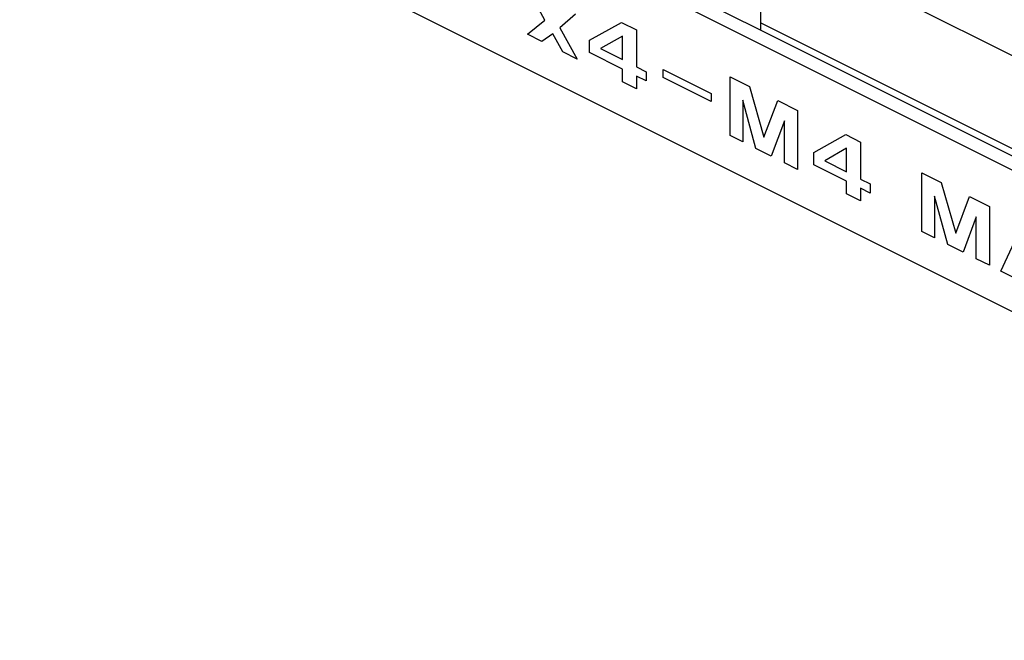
# Model space of a CAD drawing. Header units: inches. Extents: x 60 to 808, y 61 to 535.
# Tile 16 of 27: x 724.94 to 738.18, y 387.55 to 395.89. Entities that reach past the tile are written whole.
import ezdxf

# ---------------------------------------------------------------- set-up
doc = ezdxf.new("R2010")
doc.units = ezdxf.units.IN

msp = doc.modelspace()

# ---------------------------------------------------------------- linework, layer by layer
at = {"color": 250, "linetype": 'Continuous'}
for p, q in [((698.797, 411.712), (747.121, 387.55)), ((747.987, 389.017), (729.368, 398.327)), ((729.796, 398.303), (734.905, 395.748)), ((734.905, 397.098), (747.376, 390.863)), ((734.905, 395.848), (734.905, 397.098)), ((732.002, 395.883), (731.79, 396.277)), ((732.414, 395.965), (732.202, 395.783)), ((731.766, 395.696), (732.002, 395.883)), ((732.202, 395.783), (732.438, 395.361)), ((732.602, 395.614), (733.032, 395.854)), ((733.032, 395.854), (733.233, 395.754)), ((734.905, 395.748), (734.905, 395.848)), ((734.905, 395.848), (747.376, 389.613)), ((731.961, 395.599), (731.766, 395.696)), ((732.108, 395.699), (731.961, 395.599)), ((732.243, 395.458), (732.108, 395.699)), ((733.044, 395.67), (732.75, 395.501)), ((733.044, 395.354), (733.044, 395.67)), ((733.233, 395.754), (733.233, 395.256)), ((734.905, 395.748), (747.549, 389.426)), ((732.602, 395.448), (732.602, 395.614)), ((732.438, 395.361), (732.243, 395.458)), ((733.044, 395.227), (732.602, 395.448)), ((732.75, 395.501), (733.044, 395.354)), ((733.233, 395.256), (733.362, 395.191)), ((733.044, 395.057), (733.044, 395.227)), ((733.362, 395.068), (733.233, 395.133)), ((733.233, 395.133), (733.233, 394.963)), ((733.362, 395.191), (733.362, 395.068)), ((733.592, 395.115), (733.592, 395.222)), ((733.592, 395.222), (734.24, 394.898)), ((734.24, 394.792), (733.592, 395.115)), ((734.493, 394.333), (734.493, 395.124)), ((734.493, 395.124), (734.752, 394.994)), ((733.233, 394.963), (733.044, 395.057)), ((734.752, 394.994), (734.946, 394.312)), ((734.24, 394.898), (734.24, 394.792)), ((734.664, 394.809), (734.664, 394.247)), ((734.84, 394.159), (734.664, 394.809)), ((734.946, 394.312), (735.135, 394.803)), ((735.135, 394.803), (735.4, 394.67)), ((735.4, 394.67), (735.4, 393.879)), ((735.223, 394.529), (735.046, 394.056)), ((735.223, 393.968), (735.223, 394.529)), ((734.664, 394.247), (734.493, 394.333)), ((735.618, 394.107), (736.047, 394.346)), ((736.047, 394.346), (736.248, 394.246)), ((736.248, 394.246), (736.248, 393.748)), ((735.046, 394.056), (734.84, 394.159)), ((735.618, 393.94), (735.618, 394.107)), ((736.059, 394.162), (735.765, 393.993)), ((736.059, 393.846), (736.059, 394.162)), ((735.4, 393.879), (735.223, 393.968)), ((736.059, 393.72), (735.618, 393.94)), ((735.765, 393.993), (736.059, 393.846)), ((737.072, 393.834), (737.331, 393.704)), ((737.072, 393.043), (737.072, 393.834)), ((736.059, 393.55), (736.059, 393.72)), ((736.248, 393.748), (736.377, 393.683)), ((736.377, 393.683), (736.377, 393.561)), ((737.331, 393.704), (737.526, 393.022)), ((736.248, 393.455), (736.059, 393.55)), ((736.248, 393.625), (736.248, 393.455)), ((736.377, 393.561), (736.248, 393.625)), ((737.42, 392.869), (737.243, 393.519)), ((737.243, 393.519), (737.243, 392.958)), ((737.526, 393.022), (737.714, 393.513)), ((737.714, 393.513), (737.979, 393.38)), ((737.979, 393.38), (737.979, 392.59)), ((737.802, 393.239), (737.626, 392.766)), ((737.802, 392.678), (737.802, 393.239)), ((738.132, 392.513), (738.433, 393.154)), ((737.243, 392.958), (737.072, 393.043)), ((737.626, 392.766), (737.42, 392.869)), ((737.979, 392.59), (737.802, 392.678)), ((738.332, 392.413), (738.132, 392.513))]:
    msp.add_line(p, q, dxfattribs=at)

doc.saveas('drawing.dxf')
